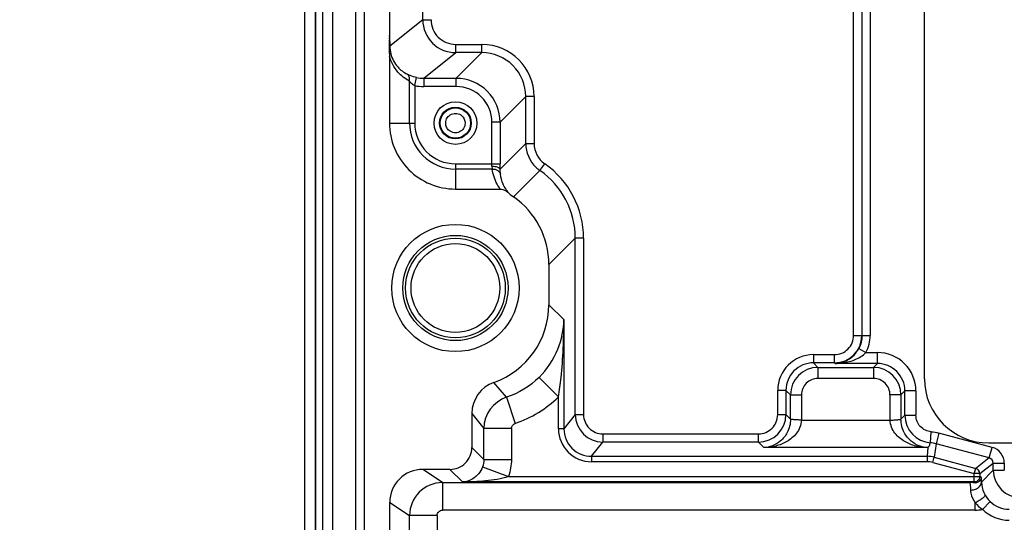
# Model space of a CAD drawing. Header units: inches. Extents: x 0 to 117, y 0 to 83.
# Tile 62 of 74: x 73.18 to 76.71, y 50.97 to 52.77. Entities that reach past the tile are written whole.
import ezdxf

# ---------------------------------------------------------------- set-up
doc = ezdxf.new("R2010")
doc.units = ezdxf.units.IN
doc.header["$LTSCALE"] = 6.431102
doc.header["$MEASUREMENT"] = 0
doc.layers.get('0').update_dxf_attribs({"linetype": 'CONTINUOUS'})
doc.styles.get("Standard").update_dxf_attribs({"font": 'txt', "width": 0.8})
doc.dimstyles.get("Standard").update_dxf_attribs({"dimtxt": 0.78125, "dimasz": 0.1875, "dimexe": 0.18, "dimexo": 0.0625, "dimgap": 0.09, "dimtad": 1, "dimdec": 1, "dimzin": 4, "dimdsep": 46, "dimtxsty": 'STANDARD', "dimblk": '_FILLED', "dimblk1": '_FILLED', "dimblk2": '_FILLED', "dimcen": 0.09, "dimadec": 0, "dimazin": 0, "dimtp": 0.1, "dimtm": 0.1, "dimtfac": 1, "dimtdec": 1, "dimtofl": 0, "dimtmove": 0, "dimatfit": 3, "dimldrblk": '_FILLED', "dimfxl": 1, "dimtolj": 1, "dimtzin": 4, "dimarcsym": 0})

# ---------------------------------------------------------------- blocks, each defined once
blk = doc.blocks.new('_FILLED')
at = {"color": 0, "linetype": 'BYBLOCK'}
blk.add_solid([(0, 0), (-1, 0.167), (-1, -0.167)], dxfattribs=at)

msp = doc.modelspace()

# ---------------------------------------------------------------- linework, layer by layer
at = {"color": 7, "linetype": 'CONTINUOUS'}
for p, q in [((74.2027, 36.8471), (74.2027, 55.9408)), ((76.4207, 51.4823), (76.4207, 55.0453)), ((76.1674, 51.6374), (76.1674, 54.8902)), ((76.1969, 54.8905), (76.1969, 51.6371)), ((76.1975, 51.6371), (76.1975, 54.8905)), ((76.227, 54.8908), (76.227, 51.6368)), ((74.385, 28.7883), (74.385, 54.196)), ((74.4146, 54.189), (74.4146, 28.7953)), ((74.2395, 54.0104), (74.2395, 27.3203)), ((74.2421, 27.3207), (74.2421, 54.0101)), ((74.2659, 54.01), (74.2659, 27.3208)), ((74.3017, 54.01), (74.3017, 27.3208)), ((74.5063, 52.7116), (74.5063, 53.9903)), ((74.6246, 52.7679), (74.6246, 53.8331)), ((74.6246, 52.7679), (74.5066, 52.6735)), ((74.6246, 52.7679), (74.6542, 52.7679)), ((74.5057, 52.7112), (74.5053, 52.7029)), ((74.5064, 52.7025), (74.5063, 52.7116)), ((74.5063, 52.7004), (74.5063, 52.7112)), ((74.5043, 52.6782), (74.5044, 52.6612)), ((74.505, 52.6981), (74.5045, 52.6874)), ((74.5064, 52.6977), (74.5064, 52.7025)), ((74.5065, 52.6893), (74.5064, 52.6977)), ((74.5065, 52.6893), (74.5064, 52.6977)), ((74.5065, 52.6847), (74.5065, 52.6893)), ((74.5066, 52.6734), (74.5065, 52.6847)), ((74.7427, 52.6498), (74.7427, 52.6793)), ((74.7428, 52.6793), (74.8362, 52.6793)), ((74.8362, 52.6498), (74.8362, 52.6793)), ((74.5044, 52.6612), (74.5053, 52.6369)), ((74.6278, 52.5579), (74.7427, 52.6498)), ((74.8362, 52.6498), (74.7427, 52.6498)), ((74.8362, 52.6498), (74.7443, 52.5579)), ((74.5053, 52.6369), (74.5053, 52.3978)), ((74.5769, 52.3977), (74.5769, 52.5477)), ((74.5957, 52.5319), (74.6021, 52.5607)), ((74.6278, 52.5579), (74.6278, 52.5284)), ((74.6278, 52.5579), (74.7443, 52.5579)), ((74.7443, 52.5284), (74.7443, 52.5579)), ((74.5957, 52.5319), (74.5957, 52.3978)), ((74.7443, 52.5284), (74.6278, 52.5284)), ((74.9017, 52.4004), (74.9936, 52.4923)), ((74.9936, 52.3247), (74.9936, 52.4923)), ((75.0232, 52.4923), (74.9936, 52.4923)), ((75.0232, 52.4923), (75.0232, 52.3247)), ((74.5053, 52.3977), (74.5957, 52.3977)), ((74.8722, 52.2518), (74.8722, 52.4004)), ((74.9017, 52.4004), (74.8722, 52.4004)), ((74.9017, 52.4004), (74.9017, 52.2518)), ((74.9936, 52.3247), (74.9017, 52.2327)), ((74.9936, 52.3247), (75.0232, 52.3247)), ((74.7415, 52.2518), (74.7415, 52.1614)), ((74.7416, 52.2518), (74.9017, 52.2518)), ((75.0443, 52.2278), (75.0611, 52.252)), ((74.8735, 52.2331), (74.7415, 52.2331)), ((74.9496, 52.1331), (75.0443, 52.2278)), ((74.7416, 52.1614), (74.9023, 52.1614)), ((75.0762, 51.8908), (75.1708, 51.9855)), ((75.1708, 51.3536), (75.1708, 51.9855)), ((75.2003, 51.9855), (75.1708, 51.9855)), ((75.2003, 51.9855), (75.2003, 51.3536)), ((75.0762, 51.8908), (75.0762, 51.7473)), ((75.1302, 51.6938), (75.0762, 51.7473)), ((75.1302, 51.6938), (75.1302, 51.3028)), ((76.1674, 51.6374), (76.1969, 51.6374)), ((76.1969, 51.6371), (76.1975, 51.6371)), ((76.1975, 51.6368), (76.227, 51.6368)), ((76.1856, 51.59), (76.2116, 51.576)), ((76.0234, 51.5685), (76.0234, 51.539)), ((76.0234, 51.5685), (76.0985, 51.5685)), ((76.0985, 51.539), (76.0985, 51.5685)), ((76.2116, 51.576), (76.2526, 51.576)), ((76.2526, 51.5366), (76.2526, 51.576)), ((76.0397, 51.5227), (76.0234, 51.539)), ((76.0985, 51.539), (76.0234, 51.539)), ((76.0397, 51.5227), (76.0397, 51.4833)), ((76.0397, 51.5227), (76.2386, 51.5227)), ((76.0985, 51.539), (76.1008, 51.5366)), ((76.2526, 51.5366), (76.1008, 51.5366)), ((76.2526, 51.5366), (76.2386, 51.5227)), ((76.2386, 51.5227), (76.2386, 51.4833)), ((75.041, 51.4871), (75.1105, 51.4175)), ((76.2386, 51.4833), (76.0396, 51.4833)), ((74.9248, 51.4157), (74.8793, 51.469)), ((75.8955, 51.3536), (75.8955, 51.4406)), ((75.925, 51.4406), (75.8955, 51.4406)), ((75.925, 51.4406), (75.925, 51.3536)), ((75.925, 51.4406), (75.9413, 51.4243)), ((74.9248, 51.4157), (74.9555, 51.3223)), ((75.1105, 51.3028), (75.1105, 51.4175)), ((75.9413, 51.3373), (75.9413, 51.4243)), ((75.9413, 51.4243), (75.9806, 51.4243)), ((75.9806, 51.4241), (75.9806, 51.3338)), ((76.337, 51.4243), (76.2977, 51.4243)), ((76.2977, 51.3338), (76.2977, 51.4242)), ((76.337, 51.4243), (76.351, 51.4383)), ((76.337, 51.4243), (76.337, 51.3373)), ((76.351, 51.3512), (76.351, 51.4383)), ((76.3903, 51.4383), (76.351, 51.4383)), ((76.3903, 51.4383), (76.3903, 51.3512)), ((74.8006, 51.3576), (74.8006, 51.2362)), ((74.8006, 51.3576), (74.8436, 51.3036)), ((75.1708, 51.3536), (75.1302, 51.3028)), ((75.1708, 51.3536), (75.2003, 51.3536)), ((75.8955, 51.3536), (75.925, 51.3536)), ((75.9413, 51.3373), (75.925, 51.3536)), ((76.351, 51.3512), (76.337, 51.3373)), ((76.351, 51.3512), (76.3903, 51.3512)), ((74.8436, 51.1932), (74.8436, 51.3036)), ((74.942, 51.3036), (74.8436, 51.3036)), ((74.942, 51.3036), (74.942, 51.1932)), ((75.1302, 51.3028), (75.1105, 51.3028)), ((75.9806, 51.3338), (76.2977, 51.3338)), ((75.2692, 51.2847), (75.2692, 51.2552)), ((75.2692, 51.2847), (75.8266, 51.2847)), ((75.8266, 51.2552), (75.8266, 51.2847)), ((76.4431, 51.2531), (76.4456, 51.2921)), ((76.4725, 51.2875), (76.4624, 51.2495)), ((76.6632, 51.2364), (76.4725, 51.2875)), ((74.8436, 51.1932), (74.8006, 51.2362)), ((75.2286, 51.2044), (75.2692, 51.2552)), ((75.8266, 51.2552), (75.2692, 51.2552)), ((75.8266, 51.2552), (75.8464, 51.2354)), ((76.4326, 51.2354), (75.8464, 51.2354)), ((76.4326, 51.2354), (76.4305, 51.2044)), ((76.435, 51.2388), (76.4326, 51.2354)), ((76.4624, 51.2495), (76.456, 51.201)), ((76.653, 51.1984), (76.4624, 51.2495)), ((76.651, 51.2521), (86.3754, 51.2521)), ((76.653, 51.1984), (76.6632, 51.2364)), ((74.8436, 51.1932), (74.942, 51.1932)), ((75.2286, 51.2044), (75.2286, 51.1847)), ((75.2286, 51.2044), (76.4305, 51.2044)), ((76.4305, 51.2044), (76.4305, 51.1847)), ((76.4509, 51.182), (76.456, 51.201)), ((76.456, 51.201), (76.6045, 51.1612)), ((76.653, 51.1984), (76.6045, 51.1612)), ((74.8387, 51.1661), (74.9311, 51.1322)), ((76.4305, 51.1847), (75.2286, 51.1847)), ((76.4509, 51.182), (76.5994, 51.1422)), ((76.6005, 51.1462), (76.6045, 51.1612)), ((76.6191, 51.1422), (76.6676, 51.1794)), ((76.6676, 51.1544), (76.6676, 51.1794)), ((76.6676, 51.1794), (76.7069, 51.1794)), ((76.7069, 51.1794), (76.7069, 51.1544)), ((74.6956, 51.1101), (74.6244, 51.1575)), ((74.7218, 51.1575), (74.6244, 51.1575)), ((74.7218, 51.1575), (74.7668, 51.1125)), ((74.9311, 51.1322), (76.6191, 51.1322)), ((76.5994, 51.1422), (76.6005, 51.1462)), ((76.5994, 51.1125), (76.5994, 51.1422)), ((76.6158, 51.1422), (76.5994, 51.1422)), ((76.6158, 51.1422), (76.6191, 51.1422)), ((76.6191, 51.1422), (76.6191, 51.1322)), ((76.6246, 51.1285), (76.6191, 51.1322)), ((76.6676, 51.1544), (76.6252, 51.112)), ((76.6676, 51.1544), (76.7069, 51.1544)), ((74.6956, 51.1101), (74.6956, 51.0116)), ((74.6956, 51.1101), (76.5834, 51.1101)), ((76.5994, 51.1125), (74.7668, 51.1125)), ((76.5952, 51.1097), (76.5834, 51.1101)), ((76.5994, 51.1125), (76.6039, 51.1095)), ((74.5063, 35.6456), (74.5063, 51.0394)), ((74.5063, 51.0394), (74.5775, 50.992)), ((76.6031, 51.0116), (76.6031, 51.0376)), ((76.6286, 51.0144), (76.656, 51.0426)), ((74.5775, 35.7585), (74.5775, 50.992)), ((74.6759, 50.992), (74.5775, 50.992)), ((74.6759, 50.992), (74.6759, 35.7585)), ((76.6031, 51.0116), (74.6956, 51.0116))]:
    msp.add_line(p, q, dxfattribs=at)
for centre, radius in [((74.7415, 52.3977), 0.0765), ((74.7415, 52.3977), 0.0568), ((74.7415, 52.3977), 0.0544), ((74.7415, 51.8071), 0.2279), ((74.7415, 51.8071), 0.1885), ((74.7415, 51.8071), 0.1786), ((74.7415, 51.8071), 0.1589)]:
    msp.add_circle(centre, radius, dxfattribs=at)
for centre, radius, start, end in [((74.7427, 52.7679), 0.1181, 180.0066, 269.9972), ((74.7427, 52.7679), 0.0885, 179.995, 270.0332), ((74.3682, 52.6977), 0.1382, 4.5851, 5.6348), ((74.9018, 52.6719), 0.3977, 174.3192, 174.6836), ((74.8293, 52.6739), 0.3251, 177.6272, 179.2391), ((74.8636, 52.6736), 0.3594, 179.2647, 181.9762), ((74.8731, 52.6752), 0.3688, 178.103, 179.5264), ((74.852, 52.6756), 0.3477, 176.2937, 178.0609), ((74.8815, 52.6737), 0.3773, 174.673, 176.2941), ((73.3101, 52.7664), 1.1969, 356.7293, 356.9593), ((74.3439, 52.6958), 0.1625, 2.3327, 4.5448), ((74.2946, 52.6938), 0.2118, 1.0604, 2.3508), ((75.3727, 52.6903), 0.8662, 180.0625, 180.3661), ((76.6493, 52.703), 2.1429, 180.488, 180.7897), ((74.8362, 52.4923), 0.187, 0.0007, 89.9972), ((74.6189, 52.6734), 0.1122, 179.9874, 194.4039), ((74.8362, 52.4924), 0.1574, 359.9903, 90.0097), ((74.6279, 52.6764), 0.1185, 257.4401, 269.9895), ((74.7443, 52.4004), 0.1574, 359.9998, 90.0003), ((74.6279, 52.6765), 0.1481, 257.4329, 269.9819), ((74.7443, 52.4005), 0.1279, 359.9651, 90.0288), ((74.7415, 52.3977), 0.2362, 179.9531, 270.0141), ((74.7415, 52.3977), 0.1646, 179.992, 270), ((74.7415, 52.3977), 0.1458, 179.9502, 270.0499), ((75.1117, 52.3247), 0.1181, 180.0016, 225.9906), ((75.1117, 52.3247), 0.0885, 179.9689, 235.166), ((74.4041, 52.2517), 0.4681, 358.9801, 0.0176), ((72.5365, 52.2515), 2.3653, 359.5463, 0.0083), ((74.8756, 51.9855), 0.3248, 359.9988, 55.1542), ((75.1119, 52.3249), 0.1183, 225.9965, 235.1504), ((74.8757, 51.9856), 0.2951, 359.9873, 55.1639), ((75.0172, 52.2302), 0.1183, 225.469, 235.1519), ((74.781, 51.8909), 0.2952, 359.9898, 55.1627), ((74.781, 51.7473), 0.2952, 289.4598, 0.0026), ((76.0985, 51.6373), 0.0689, 269.9888, 0.011), ((76.0985, 51.6374), 0.0984, 270.0087, 359.9408), ((76.0234, 51.4406), 0.1279, 90.0004, 180.0001), ((76.2526, 51.4383), 0.1377, 359.9981, 90.0012), ((76.0234, 51.4406), 0.0984, 89.9791, 180.0209), ((76.0397, 51.4243), 0.0984, 90.0116, 179.9885), ((76.2386, 51.4243), 0.0984, 0.0114, 89.9883), ((76.2526, 51.4383), 0.0983, 359.9746, 90.0255), ((76.0397, 51.4243), 0.059, 90.1062, 180.1515), ((76.2386, 51.4243), 0.059, 359.9487, 90.0126), ((76.651, 51.4823), 0.2302, 180, 270), ((74.9186, 51.3577), 0.1181, 109.4543, 180.0161), ((74.9616, 51.3036), 0.1181, 108.1989, 179.9899), ((74.8325, 51.6962), 0.3936, 288.2005, 314.9175), ((75.2692, 51.3536), 0.0984, 180.0054, 269.9916), ((75.2692, 51.3536), 0.0689, 179.9865, 269.9993), ((75.8266, 51.3536), 0.0984, 270.0086, 359.9914), ((75.8266, 51.3536), 0.0689, 269.9923, 0.0104), ((76.4494, 51.3513), 0.0984, 180.0115, 266.3593), ((75.2286, 51.3028), 0.1181, 180.0019, 269.9905), ((75.2285, 51.3027), 0.0984, 179.9822, 270.0073), ((74.7218, 51.2362), 0.0787, 269.9991, 0.0014), ((76.4368, 51.1542), 0.0987, 75.0134, 86.3534), ((76.6479, 51.1794), 0.059, 359.9878, 75.0121), ((76.4305, 51.1056), 0.0988, 75.0322, 89.9681), ((76.6479, 51.1794), 0.0196, 359.9051, 75.0871), ((76.4305, 51.106), 0.0787, 74.9982, 90.0026), ((76.5994, 51.1422), 0.0197, 0.0053, 74.9869), ((74.6244, 51.0394), 0.1181, 89.9892, 179.9949), ((76.5993, 51.1322), 0.0198, 343.7507, 359.9127), ((76.5995, 51.1322), 0.0196, 343.588, 359.9225), ((75.505, 51.0822), 1.1205, 1.5222, 2.368), ((76.766, 51.1544), 0.0984, 180.0117, 269.9884), ((74.6957, 50.9919), 0.1181, 90.0288, 179.9786), ((76.5151, 48.1446), 2.9662, 88.2845, 88.4532), ((76.5994, 51.132), 0.0195, 270.0664, 279.1019), ((76.7273, 51.1158), 0.1022, 182.2069, 225.7521), ((76.7071, 51.1264), 0.1368, 220.4673, 234.9457), ((76.7246, 51.1131), 0.0984, 225.759, 270.027), ((76.7247, 51.1131), 0.1377, 225.7473, 270.0101)]:
    msp.add_arc(centre, radius, start, end, dxfattribs=at)
for points in [[(74.5044, 52.6612), (74.5046, 52.6531), (74.5048, 52.645), (74.5053, 52.6369)], [(76.1975, 51.6369), (76.1975, 51.6208), (76.1933, 51.6042), (76.1856, 51.59)], [(76.2116, 51.576), (76.2215, 51.5944), (76.227, 51.6159), (76.227, 51.6368)], [(75.041, 51.4871), (75.0088, 51.455), (74.968, 51.4299), (74.9248, 51.4157)], [(76.4456, 51.2921), (76.4547, 51.2914), (76.4637, 51.2898), (76.4725, 51.2875)], [(74.8436, 51.1932), (74.8436, 51.1841), (74.8419, 51.1747), (74.8387, 51.1661)], [(74.942, 51.1932), (74.942, 51.1726), (74.9382, 51.1516), (74.9311, 51.1322)], [(76.6183, 51.1267), (76.6175, 51.124), (76.6162, 51.1215), (76.6144, 51.1194)], [(76.6183, 51.1267), (76.6175, 51.124), (76.6162, 51.1215), (76.6144, 51.1194)], [(76.6246, 51.1285), (76.6245, 51.1262), (76.624, 51.1239), (76.6232, 51.1218)], [(76.6081, 51.1145), (76.6054, 51.1132), (76.6024, 51.1125), (76.5994, 51.1125)], [(76.608, 51.1145), (76.6063, 51.1136), (76.6044, 51.113), (76.6025, 51.1127)], [(76.6103, 51.1103), (76.6082, 51.1097), (76.6061, 51.1094), (76.6039, 51.1095)], [(76.6144, 51.1194), (76.6127, 51.1174), (76.6105, 51.1157), (76.608, 51.1145)], [(76.6144, 51.1194), (76.6127, 51.1174), (76.6105, 51.1157), (76.6081, 51.1145)], [(76.6031, 51.0116), (76.6116, 51.0116), (76.6202, 51.0126), (76.6286, 51.0144)]]:
    msp.add_open_spline(points, degree=3, dxfattribs=at)
for points, knots in [([(74.5101, 52.6455), (74.5146, 52.6283), (74.5302, 52.5992), (74.556, 52.5796), (74.5683, 52.5732)], [0, 0, 0, 0, 0.560952, 1, 1, 1, 1]), ([(74.5769, 52.5477), (74.5615, 52.5561), (74.5297, 52.5803), (74.511, 52.6163), (74.5053, 52.6369)], [0, 0, 0, 0, 0.452279, 1, 1, 1, 1]), ([(74.6021, 52.5607), (74.5986, 52.5615), (74.587, 52.5646), (74.5758, 52.5693), (74.5683, 52.5732)], [0, 0, 0, 0, 0.295719, 1, 1, 1, 1]), ([(74.5769, 52.5477), (74.5779, 52.5527), (74.5779, 52.5625), (74.572, 52.571), (74.5683, 52.5732)], [0, 0, 0, 0, 0.538362, 1, 1, 1, 1]), ([(74.5769, 52.5477), (74.5781, 52.5462), (74.5836, 52.5402), (74.5901, 52.5349), (74.5957, 52.5319)], [0, 0, 0, 0, 0.224769, 1, 1, 1, 1]), ([(74.7069, 52.3981), (74.7069, 52.4046), (74.7108, 52.4178), (74.7265, 52.4311), (74.7468, 52.434), (74.7593, 52.4282), (74.7642, 52.4239)], [0, 0, 0, 0, 0.249992, 0.499917, 0.749861, 1, 1, 1, 1]), ([(74.7188, 52.3714), (74.715, 52.3746), (74.7087, 52.3829), (74.7069, 52.3931), (74.7069, 52.3981)], [0, 0, 0, 0, 0.500548, 1, 1, 1, 1]), ([(74.7761, 52.3972), (74.7761, 52.3907), (74.7722, 52.3775), (74.7565, 52.3642), (74.7362, 52.3613), (74.7237, 52.3671), (74.7188, 52.3714)], [0, 0, 0, 0, 0.249992, 0.499917, 0.749861, 1, 1, 1, 1]), ([(74.7642, 52.4239), (74.768, 52.4207), (74.7744, 52.4124), (74.7761, 52.4022), (74.7761, 52.3972)], [0, 0, 0, 0, 0.500548, 1, 1, 1, 1]), ([(74.8721, 52.2433), (74.8791, 52.2433), (74.8887, 52.2421), (74.8988, 52.2378), (74.9016, 52.2343), (74.9017, 52.2327)], [0, 0, 0, 0, 0.636068, 0.857618, 1, 1, 1, 1]), ([(74.8721, 52.2433), (74.8721, 52.2423), (74.8722, 52.2389), (74.8729, 52.2355), (74.8735, 52.2331)], [0, 0, 0, 0, 0.284832, 1, 1, 1, 1]), ([(74.8735, 52.2331), (74.8802, 52.2334), (74.8932, 52.2309), (74.9017, 52.2198), (74.9027, 52.2142)], [0, 0, 0, 0, 0.538315, 1, 1, 1, 1]), ([(74.9023, 52.1614), (74.8982, 52.1669), (74.8841, 52.1887), (74.8759, 52.2142), (74.8735, 52.2331)], [0, 0, 0, 0, 0.264181, 1, 1, 1, 1]), ([(74.9027, 52.2142), (74.9026, 52.2154), (74.9019, 52.2216), (74.9016, 52.2278), (74.9017, 52.2327)], [0, 0, 0, 0, 0.200238, 1, 1, 1, 1]), ([(74.9343, 52.1459), (74.9251, 52.1556), (74.9107, 52.1773), (74.9041, 52.2022), (74.9027, 52.2142)], [0, 0, 0, 0, 0.525463, 1, 1, 1, 1]), ([(74.9023, 52.1614), (74.9053, 52.1614), (74.9174, 52.1595), (74.9278, 52.1522), (74.9343, 52.1459)], [0, 0, 0, 0, 0.251619, 1, 1, 1, 1]), ([(75.041, 51.4871), (75.0699, 51.5158), (75.1139, 51.5812), (75.1296, 51.658), (75.1302, 51.6938)], [0, 0, 0, 0, 0.531545, 1, 1, 1, 1]), ([(75.1105, 51.4175), (75.114, 51.4404), (75.1217, 51.4977), (75.1283, 51.5899), (75.1301, 51.6592), (75.1302, 51.6938)], [0, 0, 0, 0, 0.250549, 0.625571, 1, 1, 1, 1]), ([(76.1008, 51.5366), (76.1164, 51.5371), (76.1512, 51.5468), (76.1767, 51.5733), (76.1856, 51.59)], [0, 0, 0, 0, 0.452069, 1, 1, 1, 1]), ([(76.1008, 51.5366), (76.1106, 51.5368), (76.1351, 51.5387), (76.1667, 51.5468), (76.1939, 51.5606), (76.206, 51.5705), (76.2116, 51.576)], [0, 0, 0, 0, 0.243068, 0.612811, 0.803585, 1, 1, 1, 1]), ([(75.9413, 51.3373), (75.9413, 51.3208), (75.9339, 51.2907), (75.9079, 51.2582), (75.8778, 51.2402), (75.8566, 51.2358), (75.8464, 51.2354)], [0, 0, 0, 0, 0.323767, 0.582422, 0.800178, 1, 1, 1, 1]), ([(75.9806, 51.3338), (75.9757, 51.334), (75.9666, 51.3346), (75.9557, 51.3353), (75.9487, 51.3359), (75.9449, 51.3363), (75.9428, 51.3368), (75.9414, 51.337), (75.9413, 51.3373)], [0, 0, 0, 0, 0.374685, 0.695338, 0.819546, 0.9134, 0.973926, 1, 1, 1, 1]), ([(76.2977, 51.3338), (76.3026, 51.334), (76.3118, 51.3345), (76.3226, 51.3352), (76.3296, 51.336), (76.3334, 51.3363), (76.3355, 51.3368), (76.3369, 51.337), (76.337, 51.3373)], [0, 0, 0, 0, 0.374827, 0.695601, 0.819872, 0.913784, 0.974293, 1, 1, 1, 1]), ([(76.4326, 51.2354), (76.4222, 51.2357), (76.4008, 51.24), (76.3705, 51.2581), (76.3444, 51.2906), (76.337, 51.3208), (76.337, 51.3373)], [0, 0, 0, 0, 0.20223, 0.419209, 0.6771, 1, 1, 1, 1]), ([(76.4456, 51.2921), (76.4383, 51.2931), (76.4237, 51.2967), (76.4051, 51.3097), (76.3933, 51.3291), (76.3907, 51.3439), (76.3903, 51.3512)], [0, 0, 0, 0, 0.250235, 0.499936, 0.749959, 1, 1, 1, 1]), ([(74.942, 51.3036), (74.9421, 51.3076), (74.9446, 51.3159), (74.9517, 51.3208), (74.9555, 51.3223)], [0, 0, 0, 0, 0.499995, 1, 1, 1, 1]), ([(75.9806, 51.3338), (75.9798, 51.3252), (75.9765, 51.3084), (75.964, 51.2867), (75.9473, 51.2699), (75.9229, 51.2528), (75.889, 51.2395), (75.8605, 51.2356), (75.8464, 51.2354)], [0, 0, 0, 0, 0.142355, 0.277764, 0.406693, 0.530123, 0.767869, 1, 1, 1, 1]), ([(76.4326, 51.2354), (76.4184, 51.2356), (76.3897, 51.2393), (76.3556, 51.2527), (76.3311, 51.2698), (76.3143, 51.2866), (76.3019, 51.3084), (76.2985, 51.3252), (76.2977, 51.3338)], [0, 0, 0, 0, 0.233031, 0.470539, 0.593778, 0.72256, 0.857778, 1, 1, 1, 1]), ([(76.4431, 51.2531), (76.442, 51.252), (76.4401, 51.2502), (76.4391, 51.2468), (76.4394, 51.2427), (76.4367, 51.2402), (76.435, 51.2388)], [0, 0, 0, 0, 0.278987, 0.446915, 0.608074, 1, 1, 1, 1]), ([(74.8387, 51.1661), (74.8323, 51.1487), (74.8108, 51.1221), (74.7795, 51.1129), (74.7668, 51.1125)], [0, 0, 0, 0, 0.594412, 1, 1, 1, 1]), ([(74.9311, 51.1322), (74.9183, 51.1268), (74.891, 51.1204), (74.836, 51.1145), (74.7945, 51.1126), (74.7668, 51.1125)], [0, 0, 0, 0, 0.250918, 0.501011, 1, 1, 1, 1]), ([(76.5834, 51.1101), (76.584, 51.1098), (76.584, 51.1066), (76.585, 51.102), (76.5853, 51.0934), (76.5857, 51.087), (76.5858, 51.0833)], [0, 0, 0, 0, 0.077677, 0.274213, 0.585222, 1, 1, 1, 1]), ([(76.5858, 51.0833), (76.5908, 51.0834), (76.6006, 51.0849), (76.6166, 51.0921), (76.625, 51.1042), (76.6252, 51.112)], [0, 0, 0, 0, 0.286802, 0.556189, 1, 1, 1, 1]), ([(76.6232, 51.1218), (76.6226, 51.1204), (76.6197, 51.1152), (76.6145, 51.1115), (76.6103, 51.1103)], [0, 0, 0, 0, 0.25992, 1, 1, 1, 1]), ([(76.5858, 51.0833), (76.5858, 51.0798), (76.5879, 51.0634), (76.5954, 51.048), (76.6031, 51.0376)], [0, 0, 0, 0, 0.215497, 1, 1, 1, 1]), ([(76.6378, 51.0666), (76.6384, 51.0649), (76.6351, 51.0595), (76.6281, 51.0532), (76.6167, 51.0451), (76.6079, 51.0401), (76.6031, 51.0376)], [0, 0, 0, 0, 0.116162, 0.340088, 0.65119, 1, 1, 1, 1]), ([(74.6759, 50.992), (74.6762, 50.997), (74.6803, 51.0074), (74.6906, 51.0112), (74.6956, 51.0116)], [0, 0, 0, 0, 0.499896, 1, 1, 1, 1])]:
    msp.add_open_spline(points, degree=3, knots=knots, dxfattribs=at)

# ---------------------------------------------------------------- leaders
msp.add_leader([(74.285, 54.6468), (72.0955, 52.1449), (70.8455, 52.1449)], dimstyle='STANDARD', override={"dimtad": 0}, dxfattribs=at)

doc.saveas('drawing.dxf')
